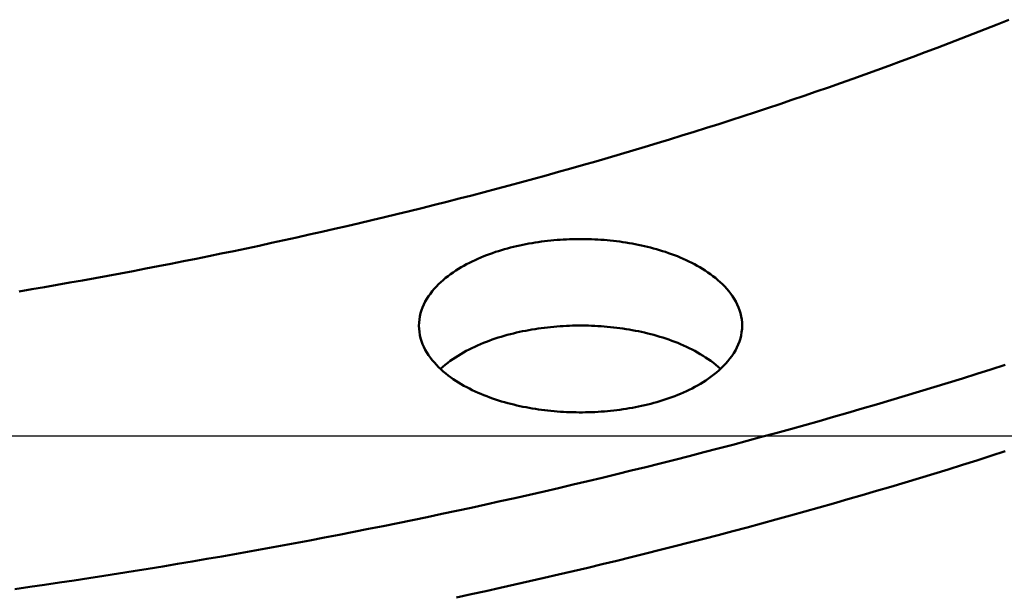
# Model space of a CAD drawing. Header units: millimetres. Extents: x 0 to 841, y 0 to 594.
# Tile 19 of 36: x 373 to 411, y 312 to 334. Entities that reach past the tile are written whole.
import ezdxf

# ---------------------------------------------------------------- set-up
doc = ezdxf.new("R2010")
doc.units = ezdxf.units.MM
for name, color, linetype, lineweight in [('COTA', 7, 'CONTINUOUS', 25), ('FINA', 7, 'CONTINUOUS', 25), ('VIS', 7, 'CONTINUOUS', 50)]:
    doc.layers.add(name, color=color, linetype=linetype, lineweight=lineweight)

msp = doc.modelspace()

# ---------------------------------------------------------------- linework, layer by layer
at = {"layer": 'COTA'}
msp.add_line((335.5, 317.76), (569.498, 317.76), dxfattribs=at)
at = {"layer": 'FINA'}
for points in [[(372.813, 323.302), (373.3, 323.384), (373.786, 323.467), (374.272, 323.551), (374.758, 323.636), (375.243, 323.723), (375.728, 323.811), (376.213, 323.899), (376.698, 323.989), (377.183, 324.08), (377.667, 324.173), (378.152, 324.266), (378.636, 324.361), (379.119, 324.456), (379.603, 324.553), (380.086, 324.651), (380.569, 324.751), (381.052, 324.851), (381.535, 324.953), (382.017, 325.055), (382.499, 325.159), (382.981, 325.265), (383.463, 325.371), (383.944, 325.479), (384.425, 325.587), (384.906, 325.697), (385.386, 325.809), (385.866, 325.921), (386.346, 326.035), (386.826, 326.149), (387.305, 326.265), (387.784, 326.383), (388.263, 326.501), (388.741, 326.621), (389.219, 326.742), (389.697, 326.864), (390.174, 326.988), (390.652, 327.113), (391.128, 327.239), (391.605, 327.366), (392.081, 327.494), (392.557, 327.624), (393.032, 327.755), (393.507, 327.888), (393.982, 328.021), (394.456, 328.156), (394.93, 328.292), (395.404, 328.43), (395.877, 328.569), (396.35, 328.709), (396.822, 328.85), (397.294, 328.993), (397.766, 329.137), (398.237, 329.283), (398.708, 329.429), (399.178, 329.577), (399.648, 329.727), (400.118, 329.878), (400.587, 330.03), (401.056, 330.183), (401.524, 330.338), (401.992, 330.494), (402.459, 330.652), (402.926, 330.811), (403.392, 330.971), (403.858, 331.133), (404.323, 331.296), (404.788, 331.461), (405.253, 331.627), (405.716, 331.795), (406.18, 331.963), (406.643, 332.134), (407.105, 332.306), (407.567, 332.479), (408.028, 332.653), (408.488, 332.83), (408.948, 333.007), (409.408, 333.186), (409.867, 333.367), (410.325, 333.549), (410.783, 333.732)], [(372.813, 323.302), (373.3, 323.384), (373.786, 323.467), (374.272, 323.551), (374.758, 323.636), (375.243, 323.723), (375.728, 323.811), (376.213, 323.899), (376.698, 323.989), (377.183, 324.08), (377.667, 324.173), (378.152, 324.266), (378.636, 324.361), (379.119, 324.456), (379.603, 324.553), (380.086, 324.651), (380.569, 324.751), (381.052, 324.851), (381.535, 324.953), (382.017, 325.055), (382.499, 325.159), (382.981, 325.265), (383.463, 325.371), (383.944, 325.479), (384.425, 325.587), (384.906, 325.697), (385.386, 325.809), (385.866, 325.921), (386.346, 326.035), (386.826, 326.149), (387.305, 326.265), (387.784, 326.383), (388.263, 326.501), (388.741, 326.621), (389.219, 326.742), (389.697, 326.864), (390.174, 326.988), (390.652, 327.113), (391.128, 327.239), (391.605, 327.366), (392.081, 327.494), (392.557, 327.624), (393.032, 327.755), (393.507, 327.888), (393.982, 328.021), (394.456, 328.156), (394.93, 328.292), (395.404, 328.43), (395.877, 328.569), (396.35, 328.709), (396.822, 328.85), (397.294, 328.993), (397.766, 329.137), (398.237, 329.283), (398.708, 329.429), (399.178, 329.577), (399.648, 329.727), (400.118, 329.878), (400.587, 330.03), (401.056, 330.183), (401.524, 330.338), (401.992, 330.494), (402.459, 330.652), (402.926, 330.811), (403.392, 330.971), (403.858, 331.133), (404.323, 331.296), (404.788, 331.461), (405.253, 331.627), (405.716, 331.795), (406.18, 331.963), (406.643, 332.134), (407.105, 332.306), (407.567, 332.479), (408.028, 332.653), (408.488, 332.83), (408.948, 333.007), (409.408, 333.186), (409.867, 333.367), (410.325, 333.549), (410.783, 333.732)], [(388.15, 321.983), (388.154, 322.104), (388.166, 322.224), (388.186, 322.342), (388.214, 322.46), (388.249, 322.575), (388.291, 322.688), (388.339, 322.798), (388.393, 322.906), (388.453, 323.011), (388.518, 323.112), (388.587, 323.211), (388.661, 323.306), (388.739, 323.398), (388.82, 323.487), (388.904, 323.574), (388.991, 323.657), (389.081, 323.737), (389.173, 323.815), (389.268, 323.889), (389.364, 323.961), (389.463, 324.031), (389.563, 324.098), (389.665, 324.163), (389.768, 324.225), (389.872, 324.285), (389.978, 324.343), (390.085, 324.399), (390.193, 324.452), (390.302, 324.504), (390.411, 324.553), (390.522, 324.601), (390.633, 324.647), (390.746, 324.691), (390.858, 324.733), (390.972, 324.774), (391.086, 324.813), (391.201, 324.85), (391.316, 324.886), (391.431, 324.919), (391.548, 324.952), (391.664, 324.983), (391.781, 325.012), (391.898, 325.04), (392.016, 325.066), (392.134, 325.091), (392.252, 325.115), (392.37, 325.137), (392.489, 325.158), (392.608, 325.177), (392.727, 325.195), (392.846, 325.212), (392.966, 325.227), (393.086, 325.241), (393.206, 325.254), (393.325, 325.265), (393.446, 325.276), (393.566, 325.284), (393.686, 325.292), (393.806, 325.298), (393.927, 325.303), (394.047, 325.307), (394.168, 325.31), (394.288, 325.311), (394.409, 325.311), (394.529, 325.31), (394.65, 325.307), (394.77, 325.303), (394.891, 325.298), (395.011, 325.292), (395.131, 325.284), (395.251, 325.276), (395.371, 325.265), (395.491, 325.254), (395.611, 325.241), (395.731, 325.227), (395.851, 325.212), (395.97, 325.195), (396.089, 325.177), (396.208, 325.158), (396.327, 325.137), (396.445, 325.115), (396.563, 325.091), (396.681, 325.066), (396.799, 325.04), (396.916, 325.012), (397.033, 324.983), (397.149, 324.952), (397.265, 324.919), (397.381, 324.886), (397.496, 324.85), (397.611, 324.813), (397.725, 324.774), (397.838, 324.733), (397.951, 324.691), (398.063, 324.647), (398.175, 324.601), (398.286, 324.553), (398.395, 324.504), (398.504, 324.452), (398.612, 324.399), (398.719, 324.343), (398.825, 324.285), (398.929, 324.225), (399.032, 324.163), (399.134, 324.098), (399.234, 324.031), (399.333, 323.961), (399.429, 323.889), (399.524, 323.815), (399.616, 323.737), (399.706, 323.657), (399.793, 323.574), (399.877, 323.487), (399.958, 323.398), (400.036, 323.306), (400.11, 323.211), (400.179, 323.112), (400.244, 323.011), (400.304, 322.906), (400.358, 322.798), (400.406, 322.688), (400.448, 322.575), (400.483, 322.46), (400.511, 322.342), (400.531, 322.224), (400.543, 322.104), (400.547, 321.983)], [(398.731, 319.63), (398.624, 319.574), (398.517, 319.52), (398.408, 319.468), (398.298, 319.418), (398.187, 319.37), (398.076, 319.324), (397.963, 319.28), (397.85, 319.238), (397.737, 319.197), (397.623, 319.158), (397.508, 319.12), (397.393, 319.085), (397.277, 319.05), (397.161, 319.018), (397.044, 318.987), (396.927, 318.957), (396.81, 318.929), (396.692, 318.903), (396.574, 318.877), (396.456, 318.854), (396.337, 318.831), (396.219, 318.811), (396.1, 318.791), (395.98, 318.773), (395.861, 318.756), (395.741, 318.741), (395.621, 318.726), (395.501, 318.714), (395.381, 318.702), (395.261, 318.692), (395.141, 318.683), (395.02, 318.675), (394.9, 318.669), (394.779, 318.664), (394.659, 318.66), (394.538, 318.657), (394.418, 318.656), (394.297, 318.656), (394.176, 318.657), (394.056, 318.659), (393.935, 318.663), (393.814, 318.668), (393.694, 318.674), (393.574, 318.682), (393.453, 318.69), (393.333, 318.7), (393.213, 318.712), (393.093, 318.724), (392.973, 318.738), (392.853, 318.754), (392.734, 318.77), (392.615, 318.788), (392.495, 318.808), (392.377, 318.828), (392.258, 318.85), (392.14, 318.874), (392.022, 318.899), (391.904, 318.925), (391.787, 318.953), (391.669, 318.982), (391.553, 319.013), (391.437, 319.046), (391.321, 319.079), (391.206, 319.115), (391.091, 319.152), (390.977, 319.191), (390.863, 319.232), (390.75, 319.274), (390.638, 319.318), (390.526, 319.364), (390.415, 319.411), (390.305, 319.461), (390.196, 319.513), (390.088, 319.566), (389.981, 319.622), (389.875, 319.68), (389.771, 319.74), (389.667, 319.802), (389.565, 319.867), (389.465, 319.934), (389.366, 320.003), (389.27, 320.076), (389.175, 320.15), (389.083, 320.228), (388.993, 320.308), (388.905, 320.391), (388.821, 320.478), (388.74, 320.567), (388.662, 320.659), (388.588, 320.755), (388.519, 320.853), (388.454, 320.955), (388.394, 321.06), (388.339, 321.167), (388.291, 321.278), (388.249, 321.391), (388.214, 321.506), (388.187, 321.624), (388.166, 321.743), (388.154, 321.863), (388.15, 321.983)], [(388.978, 320.322), (389.067, 320.403), (389.16, 320.481), (389.254, 320.557), (389.351, 320.629), (389.449, 320.7), (389.549, 320.767), (389.651, 320.832), (389.754, 320.895), (389.859, 320.956), (389.965, 321.014), (390.072, 321.07), (390.18, 321.124), (390.289, 321.176), (390.4, 321.226), (390.51, 321.274), (390.622, 321.32), (390.735, 321.365), (390.848, 321.407), (390.962, 321.448), (391.076, 321.487), (391.191, 321.525), (391.306, 321.561), (391.422, 321.595), (391.539, 321.627), (391.656, 321.659), (391.773, 321.688), (391.89, 321.716), (392.008, 321.743), (392.127, 321.768), (392.245, 321.792), (392.364, 321.814), (392.483, 321.835), (392.602, 321.854), (392.722, 321.872), (392.842, 321.889), (392.962, 321.905), (393.082, 321.919), (393.202, 321.932), (393.322, 321.943), (393.443, 321.953), (393.563, 321.962), (393.684, 321.97), (393.805, 321.976), (393.925, 321.981), (394.046, 321.985), (394.167, 321.988), (394.288, 321.989), (394.409, 321.989), (394.53, 321.988), (394.651, 321.985), (394.772, 321.981), (394.892, 321.976), (395.013, 321.97), (395.134, 321.962), (395.254, 321.953), (395.375, 321.943), (395.495, 321.932), (395.615, 321.919), (395.735, 321.905), (395.855, 321.889), (395.975, 321.872), (396.095, 321.854), (396.214, 321.835), (396.333, 321.814), (396.452, 321.792), (396.57, 321.768), (396.689, 321.743), (396.807, 321.716), (396.924, 321.688), (397.041, 321.659), (397.158, 321.627), (397.275, 321.595), (397.391, 321.561), (397.506, 321.525), (397.621, 321.487), (397.735, 321.448), (397.849, 321.407), (397.962, 321.365), (398.075, 321.32), (398.187, 321.274), (398.297, 321.226), (398.408, 321.176), (398.517, 321.124), (398.625, 321.07), (398.732, 321.014), (398.838, 320.956), (398.942, 320.895), (399.046, 320.832), (399.148, 320.767), (399.248, 320.7), (399.346, 320.629), (399.443, 320.557), (399.537, 320.481), (399.63, 320.403), (399.719, 320.322)], [(400.547, 321.983), (400.542, 321.859), (400.529, 321.735), (400.508, 321.612), (400.478, 321.49), (400.441, 321.371), (400.396, 321.255), (400.345, 321.141), (400.287, 321.031), (400.224, 320.923), (400.155, 320.819), (400.081, 320.718), (400.003, 320.621), (399.922, 320.527), (399.836, 320.436), (399.747, 320.348), (399.655, 320.264), (399.561, 320.182), (399.464, 320.104), (399.365, 320.028), (399.263, 319.956), (399.16, 319.885), (399.055, 319.818), (398.949, 319.753), (398.841, 319.69), (398.731, 319.63)], [(372.654, 311.874), (373.222, 311.955), (373.789, 312.037), (374.356, 312.121), (374.923, 312.206), (375.49, 312.292), (376.057, 312.379), (376.624, 312.468), (377.19, 312.558), (377.756, 312.649), (378.322, 312.742), (378.888, 312.836), (379.453, 312.931), (380.018, 313.028), (380.583, 313.126), (381.148, 313.225), (381.713, 313.326), (382.277, 313.428), (382.841, 313.531), (383.405, 313.635), (383.969, 313.741), (384.532, 313.849), (385.095, 313.957), (385.658, 314.067), (386.22, 314.179), (386.783, 314.291), (387.345, 314.405), (387.906, 314.521), (388.468, 314.637), (389.029, 314.756), (389.59, 314.875), (390.15, 314.996), (390.71, 315.118), (391.27, 315.242), (391.83, 315.367), (392.389, 315.494), (392.948, 315.621), (393.507, 315.751), (394.065, 315.881), (394.623, 316.014), (395.181, 316.147), (395.738, 316.282), (396.295, 316.418), (396.852, 316.556), (397.408, 316.696), (397.964, 316.836), (398.52, 316.978), (399.075, 317.122), (399.63, 317.267), (400.184, 317.414), (400.738, 317.562), (401.292, 317.711), (401.845, 317.862), (402.398, 318.014), (402.95, 318.168), (403.502, 318.324), (404.054, 318.481), (404.605, 318.639), (405.156, 318.799), (405.706, 318.96), (406.256, 319.123), (406.805, 319.288), (407.354, 319.454), (407.902, 319.621), (408.45, 319.79), (408.998, 319.961), (409.545, 320.133), (410.091, 320.307), (410.637, 320.482)], [(389.59, 311.553), (390.15, 311.674), (390.71, 311.796), (391.27, 311.92), (391.83, 312.045), (392.389, 312.172), (392.948, 312.299), (393.507, 312.429), (394.065, 312.559), (394.623, 312.692), (395.181, 312.825), (395.738, 312.96), (396.295, 313.096), (396.852, 313.234), (397.408, 313.374), (397.964, 313.514), (398.52, 313.656), (399.075, 313.8), (399.63, 313.945), (400.184, 314.092), (400.738, 314.239), (401.292, 314.389), (401.845, 314.54), (402.398, 314.692), (402.95, 314.846), (403.502, 315.002), (404.054, 315.158), (404.605, 315.317), (405.156, 315.477), (405.706, 315.638), (406.256, 315.801), (406.805, 315.966), (407.354, 316.132), (407.902, 316.299), (408.45, 316.468), (408.998, 316.639), (409.545, 316.811), (410.091, 316.985), (410.637, 317.16)]]:
    msp.add_lwpolyline(points, dxfattribs=at)
at = {"layer": 'VIS'}
for points in [[(372.813, 323.302), (373.3, 323.384), (373.786, 323.467), (374.272, 323.551), (374.758, 323.636), (375.243, 323.723), (375.728, 323.811), (376.213, 323.899), (376.698, 323.989), (377.183, 324.08), (377.667, 324.173), (378.152, 324.266), (378.636, 324.361), (379.119, 324.456), (379.603, 324.553), (380.086, 324.651), (380.569, 324.751), (381.052, 324.851), (381.535, 324.953), (382.017, 325.055), (382.499, 325.159), (382.981, 325.265), (383.463, 325.371), (383.944, 325.479), (384.425, 325.587), (384.906, 325.697), (385.386, 325.809), (385.866, 325.921), (386.346, 326.035), (386.826, 326.149), (387.305, 326.265), (387.784, 326.383), (388.263, 326.501), (388.741, 326.621), (389.219, 326.742), (389.697, 326.864), (390.174, 326.988), (390.652, 327.113), (391.128, 327.239), (391.605, 327.366), (392.081, 327.494), (392.557, 327.624), (393.032, 327.755), (393.507, 327.888), (393.982, 328.021), (394.456, 328.156), (394.93, 328.292), (395.404, 328.43), (395.877, 328.569), (396.35, 328.709), (396.822, 328.85), (397.294, 328.993), (397.766, 329.137), (398.237, 329.283), (398.708, 329.429), (399.178, 329.577), (399.648, 329.727), (400.118, 329.878), (400.587, 330.03), (401.056, 330.183), (401.524, 330.338), (401.992, 330.494), (402.459, 330.652), (402.926, 330.811), (403.392, 330.971), (403.858, 331.133), (404.323, 331.296), (404.788, 331.461), (405.253, 331.627), (405.716, 331.795), (406.18, 331.963), (406.643, 332.134), (407.105, 332.306), (407.567, 332.479), (408.028, 332.653), (408.488, 332.83), (408.948, 333.007), (409.408, 333.186), (409.867, 333.367), (410.325, 333.549), (410.783, 333.732)], [(372.813, 323.302), (373.3, 323.384), (373.786, 323.467), (374.272, 323.551), (374.758, 323.636), (375.243, 323.723), (375.728, 323.811), (376.213, 323.899), (376.698, 323.989), (377.183, 324.08), (377.667, 324.173), (378.152, 324.266), (378.636, 324.361), (379.119, 324.456), (379.603, 324.553), (380.086, 324.651), (380.569, 324.751), (381.052, 324.851), (381.535, 324.953), (382.017, 325.055), (382.499, 325.159), (382.981, 325.265), (383.463, 325.371), (383.944, 325.479), (384.425, 325.587), (384.906, 325.697), (385.386, 325.809), (385.866, 325.921), (386.346, 326.035), (386.826, 326.149), (387.305, 326.265), (387.784, 326.383), (388.263, 326.501), (388.741, 326.621), (389.219, 326.742), (389.697, 326.864), (390.174, 326.988), (390.652, 327.113), (391.128, 327.239), (391.605, 327.366), (392.081, 327.494), (392.557, 327.624), (393.032, 327.755), (393.507, 327.888), (393.982, 328.021), (394.456, 328.156), (394.93, 328.292), (395.404, 328.43), (395.877, 328.569), (396.35, 328.709), (396.822, 328.85), (397.294, 328.993), (397.766, 329.137), (398.237, 329.283), (398.708, 329.429), (399.178, 329.577), (399.648, 329.727), (400.118, 329.878), (400.587, 330.03), (401.056, 330.183), (401.524, 330.338), (401.992, 330.494), (402.459, 330.652), (402.926, 330.811), (403.392, 330.971), (403.858, 331.133), (404.323, 331.296), (404.788, 331.461), (405.253, 331.627), (405.716, 331.795), (406.18, 331.963), (406.643, 332.134), (407.105, 332.306), (407.567, 332.479), (408.028, 332.653), (408.488, 332.83), (408.948, 333.007), (409.408, 333.186), (409.867, 333.367), (410.325, 333.549), (410.783, 333.732)], [(388.15, 321.983), (388.154, 322.104), (388.166, 322.224), (388.186, 322.342), (388.214, 322.46), (388.249, 322.575), (388.291, 322.688), (388.339, 322.798), (388.393, 322.906), (388.453, 323.011), (388.518, 323.112), (388.587, 323.211), (388.661, 323.306), (388.739, 323.398), (388.82, 323.487), (388.904, 323.574), (388.991, 323.657), (389.081, 323.737), (389.173, 323.815), (389.268, 323.889), (389.364, 323.961), (389.463, 324.031), (389.563, 324.098), (389.665, 324.163), (389.768, 324.225), (389.872, 324.285), (389.978, 324.343), (390.085, 324.399), (390.193, 324.452), (390.302, 324.504), (390.411, 324.553), (390.522, 324.601), (390.633, 324.647), (390.746, 324.691), (390.858, 324.733), (390.972, 324.774), (391.086, 324.813), (391.201, 324.85), (391.316, 324.886), (391.431, 324.919), (391.548, 324.952), (391.664, 324.983), (391.781, 325.012), (391.898, 325.04), (392.016, 325.066), (392.134, 325.091), (392.252, 325.115), (392.37, 325.137), (392.489, 325.158), (392.608, 325.177), (392.727, 325.195), (392.846, 325.212), (392.966, 325.227), (393.086, 325.241), (393.206, 325.254), (393.325, 325.265), (393.446, 325.276), (393.566, 325.284), (393.686, 325.292), (393.806, 325.298), (393.927, 325.303), (394.047, 325.307), (394.168, 325.31), (394.288, 325.311), (394.409, 325.311), (394.529, 325.31), (394.65, 325.307), (394.77, 325.303), (394.891, 325.298), (395.011, 325.292), (395.131, 325.284), (395.251, 325.276), (395.371, 325.265), (395.491, 325.254), (395.611, 325.241), (395.731, 325.227), (395.851, 325.212), (395.97, 325.195), (396.089, 325.177), (396.208, 325.158), (396.327, 325.137), (396.445, 325.115), (396.563, 325.091), (396.681, 325.066), (396.799, 325.04), (396.916, 325.012), (397.033, 324.983), (397.149, 324.952), (397.265, 324.919), (397.381, 324.886), (397.496, 324.85), (397.611, 324.813), (397.725, 324.774), (397.838, 324.733), (397.951, 324.691), (398.063, 324.647), (398.175, 324.601), (398.286, 324.553), (398.395, 324.504), (398.504, 324.452), (398.612, 324.399), (398.719, 324.343), (398.825, 324.285), (398.929, 324.225), (399.032, 324.163), (399.134, 324.098), (399.234, 324.031), (399.333, 323.961), (399.429, 323.889), (399.524, 323.815), (399.616, 323.737), (399.706, 323.657), (399.793, 323.574), (399.877, 323.487), (399.958, 323.398), (400.036, 323.306), (400.11, 323.211), (400.179, 323.112), (400.244, 323.011), (400.304, 322.906), (400.358, 322.798), (400.406, 322.688), (400.448, 322.575), (400.483, 322.46), (400.511, 322.342), (400.531, 322.224), (400.543, 322.104), (400.547, 321.983)], [(398.731, 319.63), (398.624, 319.574), (398.517, 319.52), (398.408, 319.468), (398.298, 319.418), (398.187, 319.37), (398.076, 319.324), (397.963, 319.28), (397.85, 319.238), (397.737, 319.197), (397.623, 319.158), (397.508, 319.12), (397.393, 319.085), (397.277, 319.05), (397.161, 319.018), (397.044, 318.987), (396.927, 318.957), (396.81, 318.929), (396.692, 318.903), (396.574, 318.877), (396.456, 318.854), (396.337, 318.831), (396.219, 318.811), (396.1, 318.791), (395.98, 318.773), (395.861, 318.756), (395.741, 318.741), (395.621, 318.726), (395.501, 318.714), (395.381, 318.702), (395.261, 318.692), (395.141, 318.683), (395.02, 318.675), (394.9, 318.669), (394.779, 318.664), (394.659, 318.66), (394.538, 318.657), (394.418, 318.656), (394.297, 318.656), (394.176, 318.657), (394.056, 318.659), (393.935, 318.663), (393.814, 318.668), (393.694, 318.674), (393.574, 318.682), (393.453, 318.69), (393.333, 318.7), (393.213, 318.712), (393.093, 318.724), (392.973, 318.738), (392.853, 318.754), (392.734, 318.77), (392.615, 318.788), (392.495, 318.808), (392.377, 318.828), (392.258, 318.85), (392.14, 318.874), (392.022, 318.899), (391.904, 318.925), (391.787, 318.953), (391.669, 318.982), (391.553, 319.013), (391.437, 319.046), (391.321, 319.079), (391.206, 319.115), (391.091, 319.152), (390.977, 319.191), (390.863, 319.232), (390.75, 319.274), (390.638, 319.318), (390.526, 319.364), (390.415, 319.411), (390.305, 319.461), (390.196, 319.513), (390.088, 319.566), (389.981, 319.622), (389.875, 319.68), (389.771, 319.74), (389.667, 319.802), (389.565, 319.867), (389.465, 319.934), (389.366, 320.003), (389.27, 320.076), (389.175, 320.15), (389.083, 320.228), (388.993, 320.308), (388.905, 320.391), (388.821, 320.478), (388.74, 320.567), (388.662, 320.659), (388.588, 320.755), (388.519, 320.853), (388.454, 320.955), (388.394, 321.06), (388.339, 321.167), (388.291, 321.278), (388.249, 321.391), (388.214, 321.506), (388.187, 321.624), (388.166, 321.743), (388.154, 321.863), (388.15, 321.983)], [(388.978, 320.322), (389.067, 320.403), (389.16, 320.481), (389.254, 320.557), (389.351, 320.629), (389.449, 320.7), (389.549, 320.767), (389.651, 320.832), (389.754, 320.895), (389.859, 320.956), (389.965, 321.014), (390.072, 321.07), (390.18, 321.124), (390.289, 321.176), (390.4, 321.226), (390.51, 321.274), (390.622, 321.32), (390.735, 321.365), (390.848, 321.407), (390.962, 321.448), (391.076, 321.487), (391.191, 321.525), (391.306, 321.561), (391.422, 321.595), (391.539, 321.627), (391.656, 321.659), (391.773, 321.688), (391.89, 321.716), (392.008, 321.743), (392.127, 321.768), (392.245, 321.792), (392.364, 321.814), (392.483, 321.835), (392.602, 321.854), (392.722, 321.872), (392.842, 321.889), (392.962, 321.905), (393.082, 321.919), (393.202, 321.932), (393.322, 321.943), (393.443, 321.953), (393.563, 321.962), (393.684, 321.97), (393.805, 321.976), (393.925, 321.981), (394.046, 321.985), (394.167, 321.988), (394.288, 321.989), (394.409, 321.989), (394.53, 321.988), (394.651, 321.985), (394.772, 321.981), (394.892, 321.976), (395.013, 321.97), (395.134, 321.962), (395.254, 321.953), (395.375, 321.943), (395.495, 321.932), (395.615, 321.919), (395.735, 321.905), (395.855, 321.889), (395.975, 321.872), (396.095, 321.854), (396.214, 321.835), (396.333, 321.814), (396.452, 321.792), (396.57, 321.768), (396.689, 321.743), (396.807, 321.716), (396.924, 321.688), (397.041, 321.659), (397.158, 321.627), (397.275, 321.595), (397.391, 321.561), (397.506, 321.525), (397.621, 321.487), (397.735, 321.448), (397.849, 321.407), (397.962, 321.365), (398.075, 321.32), (398.187, 321.274), (398.297, 321.226), (398.408, 321.176), (398.517, 321.124), (398.625, 321.07), (398.732, 321.014), (398.838, 320.956), (398.942, 320.895), (399.046, 320.832), (399.148, 320.767), (399.248, 320.7), (399.346, 320.629), (399.443, 320.557), (399.537, 320.481), (399.63, 320.403), (399.719, 320.322)], [(400.547, 321.983), (400.542, 321.859), (400.529, 321.735), (400.508, 321.612), (400.478, 321.49), (400.441, 321.371), (400.396, 321.255), (400.345, 321.141), (400.287, 321.031), (400.224, 320.923), (400.155, 320.819), (400.081, 320.718), (400.003, 320.621), (399.922, 320.527), (399.836, 320.436), (399.747, 320.348), (399.655, 320.264), (399.561, 320.182), (399.464, 320.104), (399.365, 320.028), (399.263, 319.956), (399.16, 319.885), (399.055, 319.818), (398.949, 319.753), (398.841, 319.69), (398.731, 319.63)], [(372.654, 311.874), (373.222, 311.955), (373.789, 312.037), (374.356, 312.121), (374.923, 312.206), (375.49, 312.292), (376.057, 312.379), (376.624, 312.468), (377.19, 312.558), (377.756, 312.649), (378.322, 312.742), (378.888, 312.836), (379.453, 312.931), (380.018, 313.028), (380.583, 313.126), (381.148, 313.225), (381.713, 313.326), (382.277, 313.428), (382.841, 313.531), (383.405, 313.635), (383.969, 313.741), (384.532, 313.849), (385.095, 313.957), (385.658, 314.067), (386.22, 314.179), (386.783, 314.291), (387.345, 314.405), (387.906, 314.521), (388.468, 314.637), (389.029, 314.756), (389.59, 314.875), (390.15, 314.996), (390.71, 315.118), (391.27, 315.242), (391.83, 315.367), (392.389, 315.494), (392.948, 315.621), (393.507, 315.751), (394.065, 315.881), (394.623, 316.014), (395.181, 316.147), (395.738, 316.282), (396.295, 316.418), (396.852, 316.556), (397.408, 316.696), (397.964, 316.836), (398.52, 316.978), (399.075, 317.122), (399.63, 317.267), (400.184, 317.414), (400.738, 317.562), (401.292, 317.711), (401.845, 317.862), (402.398, 318.014), (402.95, 318.168), (403.502, 318.324), (404.054, 318.481), (404.605, 318.639), (405.156, 318.799), (405.706, 318.96), (406.256, 319.123), (406.805, 319.288), (407.354, 319.454), (407.902, 319.621), (408.45, 319.79), (408.998, 319.961), (409.545, 320.133), (410.091, 320.307), (410.637, 320.482)], [(389.59, 311.553), (390.15, 311.674), (390.71, 311.796), (391.27, 311.92), (391.83, 312.045), (392.389, 312.172), (392.948, 312.299), (393.507, 312.429), (394.065, 312.559), (394.623, 312.692), (395.181, 312.825), (395.738, 312.96), (396.295, 313.096), (396.852, 313.234), (397.408, 313.374), (397.964, 313.514), (398.52, 313.656), (399.075, 313.8), (399.63, 313.945), (400.184, 314.092), (400.738, 314.239), (401.292, 314.389), (401.845, 314.54), (402.398, 314.692), (402.95, 314.846), (403.502, 315.002), (404.054, 315.158), (404.605, 315.317), (405.156, 315.477), (405.706, 315.638), (406.256, 315.801), (406.805, 315.966), (407.354, 316.132), (407.902, 316.299), (408.45, 316.468), (408.998, 316.639), (409.545, 316.811), (410.091, 316.985), (410.637, 317.16)]]:
    msp.add_lwpolyline(points, dxfattribs=at)

doc.saveas('drawing.dxf')
